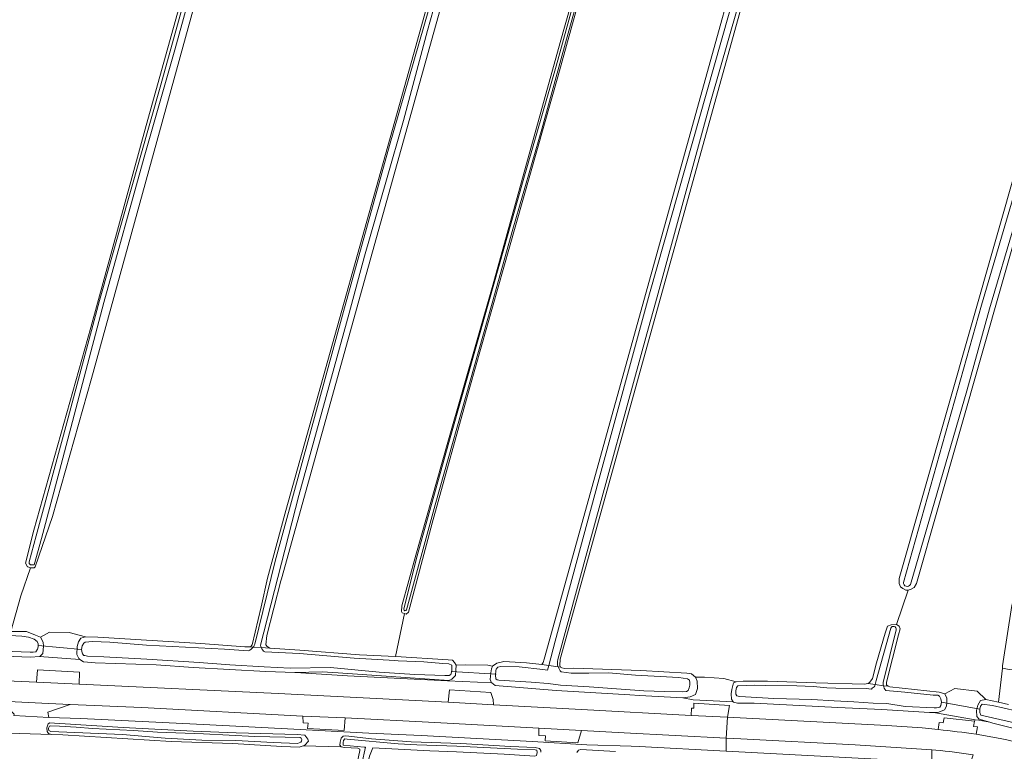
# Model space of a CAD drawing. Header units: metres. Extents: x 151448 to 154749, y 463108 to 465296.
# Tile 124 of 256: x 151881 to 152073, y 464967 to 465109. Entities that reach past the tile are written whole.
import ezdxf

# ---------------------------------------------------------------- set-up
doc = ezdxf.new("R2010")
doc.units = ezdxf.units.M
for name, color, linetype, lineweight in [('B-PV-GR-BOS_LOOF-GV', 253, 'Continuous', 9), ('B-PV-GR-BOUWLAND-GV', 253, 'Continuous', 9), ('B-PV-GR-GRAS-GV', 253, 'Continuous', 9), ('B-PV-GR-GROENVOORZIENING-GV', 253, 'Continuous', 9), ('B-PV-KW-KUNSTWERK_DUIKER-G', 253, 'Continuous', 9), ('B-PV-OG-TERREIN_BEGROEID-GV', 253, 'Continuous', 9), ('B-PV-OG-TERREIN_OEVER-GV', 253, 'Continuous', 9), ('B-PV-OG-WATER_SLOOT-GV', 253, 'Continuous', 9), ('B-PV-VH-GESLOTENVERHARDING-GV', 253, 'Continuous', 9), ('B-PV-VH-GESLOTENVERHARDING_ASFALT-GV', 253, 'Continuous', 9), ('B-PV-VH-ONVERHARD-GV', 253, 'Continuous', 9), ('B-PV-VH-OPENVERHARDING_BETONSTRAATSTEEN-GV', 253, 'Continuous', 9)]:
    doc.layers.add(name, color=color, linetype=linetype, lineweight=lineweight)

msp = doc.modelspace()

# ---------------------------------------------------------------- linework, layer by layer
at = {"layer": 'B-PV-GR-BOS_LOOF-GV', "flags": 128}
msp.add_lwpolyline([(152073.605, 464982.563), (152072.329, 464982.862), (152071.533, 464976.246), (152073.507, 464975.754)], dxfattribs=at)
at = {"layer": 'B-PV-GR-BOUWLAND-GV', "flags": 128}
msp.add_lwpolyline([(151945.939, 464960.87), (151947.198, 464966.814), (151947.153, 464967.04), (151946.797, 464967.24), (151944.164, 464967.402), (151943.531, 464967.541), (151936.126, 464967.745), (151935.35, 464967.463), (151931.977, 464967.613), (151922.474, 464968.144), (151910.45, 464968.529), (151889.33, 464969.863), (151887.12, 464969.944), (151878.853, 464970.209), (151876.905, 464970.21), (151863.567, 464970.963), (151840.742, 464972.457), (151829.658, 464972.818), (151826.675, 464972.845), (151825.929, 464972.686), (151825.495, 464972.238), (151824.77, 464967.273), (151824.603, 464966.336)], dxfattribs=at)
at = {"layer": 'B-PV-GR-GRAS-GV', "flags": 128}
for points in [[(152072.403, 465294.866), (151986.168, 464984.58), (151986.126, 464983.336), (151986.219, 464983.027), (151986.48, 464982.876), (151987.11, 464982.797), (151988.803, 464982.809), (152001.887, 464982.388), (152010.827, 464981.864), (152011.741, 464981.735), (152012.518, 464981.08), (152014.266, 464981.103), (152018.058, 464980.804), (152020.428, 464980.205), (152021.842, 464980.335), (152026.548, 464980.317), (152035.976, 464979.991), (152045.38, 464979.742), (152046.151, 464979.821), (152046.492, 464980.086), (152046.993, 464980.84), (152047.792, 464983.906), (152049.438, 464989.644), (152049.912, 464990.988), (152050.618, 464991.245), (152051.661, 464991.307), (152053.951, 464998.002), (152053.491, 464998.029), (152052.933, 464998.348), (152052.454, 464998.639), (152052.171, 464999.346), (152052.197, 465000.277), (152136.152, 465294.866)], [(152139.792, 465294.866), (152055.563, 464999.318), (152055.126, 464998.522), (152054.55, 464998.209), (152053.951, 464998.002), (152051.661, 464991.307), (152052.219, 464991.014), (152052.376, 464990.521), (152052.091, 464989.33), (152049.701, 464980.107), (152049.753, 464979.617), (152050.021, 464979.306), (152050.373, 464979.178), (152060.006, 464978.173), (152061.064, 464977.839), (152063.008, 464978.899), (152067.396, 464978.327), (152069.036, 464976.708), (152071.533, 464976.246), (152072.329, 464982.862), (152072.304, 464983.288), (152074.12, 464995.032)], [(152002.058, 465157.154), (151985.717, 465097.961), (151976.341, 465064.817), (151968.58, 465037.527), (151961.256, 465011.083), (151956.672, 464993.738), (151956.208, 464993.36), (151955.892, 464993.46), (151954.15, 464985.11), (151954.156, 464985.11), (151964.384, 464984.475), (151965.218, 464984.361), (151965.616, 464983.94), (151965.905, 464983.45), (151967.845, 464983.478), (151972.068, 464983.403), (151973.026, 464983.226), (151973.879, 464983.793), (151975.215, 464984.142), (151979.634, 464983.871), (151982.583, 464983.561), (151982.9, 464983.939), (151983.053, 464984.576), (152052.837, 465235.668)], [(151922.618, 465139.846), (151894.897, 465039.204), (151887.363, 465012.341), (151883.935, 465002.582), (151883.746, 465002.385), (151883.579, 465002.374), (151883.026, 465002.338), (151881.177, 464996.892), (151879.252, 464989.964), (151882.251, 464989.973), (151884.007, 464989.278), (151884.99, 464988.839), (151886.77, 464989.843), (151890.555, 464989.78), (151893.787, 464988.966), (151896.189, 464988.842), (151916.23, 464987.619), (151924.816, 464986.958), (151925.895, 464986.986), (151926.201, 464987.388), (151927.956, 464994.745), (151929.194, 465000.381), (151932.757, 465013.521), (151957.621, 465102.297), (151971.544, 465152.217)], [(151962.834, 465111.064), (151947.617, 465056.662), (151931.929, 465000.207), (151931.803, 464999.814), (151929.06, 464989.207), (151928.882, 464987.377), (151929.139, 464987.03), (151929.682, 464986.712), (151935.463, 464986.348), (151947.091, 464985.44), (151954.15, 464985.11), (151955.892, 464993.46), (151955.423, 464993.609), (151955.298, 464993.85), (151955.332, 464994.968), (151958.06, 465004.853), (151964.298, 465026.832), (151973.091, 465057.367), (151978.633, 465077.485), (151986.206, 465104.652), (151999.759, 465152.574)], [(151879.252, 464989.964), (151881.177, 464996.892), (151883.026, 465002.338), (151882.516, 465002.559), (151882.495, 465002.592), (151882.046, 465003.307), (151883.716, 465009.707), (151894.806, 465049.163), (151905.545, 465088.493), (151915.093, 465122.767)]]:
    msp.add_lwpolyline(points, dxfattribs=at)
at = {"layer": 'B-PV-GR-GROENVOORZIENING-GV', "flags": 128}
for points in [[(151841.825, 464982.016), (151884.219, 464980.123), (151884.401, 464982.522), (151892.618, 464982.069), (151892.536, 464979.734), (151931.306, 464977.919), (151964.399, 464976.2), (151964.608, 464978.614), (151964.615, 464978.634), (151972.679, 464978.11), (151973.166, 464976.768), (151973.204, 464975.697), (151990.339, 464974.757), (152011.691, 464973.637), (152011.752, 464975.045), (152012.192, 464975.023), (152012.223, 464976.046), (152019.142, 464975.598), (152018.787, 464973.288), (152049.791, 464971.674), (152056.694, 464971.188), (152059.812, 464970.886), (152059.999, 464972.267), (152060.768, 464972.212), (152060.945, 464973.16), (152066.83, 464972.506), (152066.991, 464972.808), (152059.281, 464974.135), (152058.169, 464974.21), (152058.085, 464974.208), (152048.809, 464974.807), (152040.264, 464975.148), (152023.945, 464976.043), (152020.729, 464976.031), (152019.93, 464976.199), (152019.891, 464976.256), (152012.069, 464976.678), (152010.097, 464977.091), (152001.624, 464977.541), (151999.759, 464977.649), (151985.393, 464978.481), (151973.549, 464979.437), (151972.857, 464979.973), (151970.059, 464980.117), (151964.253, 464980.393), (151944.784, 464981.35), (151934.624, 464982.012), (151934.5, 464982.01), (151928.892, 464982.191), (151914.695, 464982.995), (151907.492, 464983.471), (151895.654, 464983.904), (151893.361, 464984.095), (151892.678, 464984.548), (151884.79, 464985.092), (151883.062, 464984.972), (151874.514, 464985.332)], [(152075.385, 464970.912), (152070.447, 464972.131), (152069.841, 464972.305), (152067.714, 464972.684), (152066.991, 464972.808), (152066.83, 464972.506), (152066.633, 464971.502), (152067.459, 464971.4), (152067.152, 464970.004), (152071.872, 464969.126)]]:
    msp.add_lwpolyline(points, dxfattribs=at)
msp.add_lwpolyline([(151886.615, 464973.215), (151886.62, 464973.215), (151892.88, 464973.02), (151915.403, 464971.965), (151921.808, 464971.613), (151933.069, 464971.05), (151948.93, 464970.18), (151959.095, 464969.7), (151980.804, 464968.568), (151991.382, 464967.881), (152000, 464967.649), (152001.548, 464967.607), (152018.485, 464966.704), (152018.485, 464969.201), (151998.669, 464970.234), (151990.339, 464970.698), (151989.622, 464968.297), (151983.265, 464968.709), (151983.31, 464969.637), (151982.058, 464969.712), (151981.999, 464971.158), (151961.754, 464972.243), (151944.299, 464973.145), (151944.152, 464970.712), (151937.016, 464971.101), (151937.143, 464972.11), (151936.163, 464972.177), (151936.098, 464973.513), (151904.747, 464975.175), (151890.753, 464975.774), (151886.442, 464974.252)], close=True, dxfattribs=at)
at = {"layer": 'B-PV-GR-GROENVOORZIENING-GV'}
msp.add_lwpolyline([(152071.872, 464969.126, -0.0660619), (152111.96, 464955.182)], format="xyb", dxfattribs=at)
at = {"layer": 'B-PV-KW-KUNSTWERK_DUIKER-G', "flags": 128}
for points in [[(151892.995, 464986.484), (151884.553, 464987.256)], [(151973.719, 464981.693), (151964.941, 464982.204)], [(152067.905, 464974.838), (152060.405, 464976.241)]]:
    msp.add_lwpolyline(points, dxfattribs=at)
at = {"layer": 'B-PV-OG-TERREIN_BEGROEID-GV', "flags": 128}
for points in [[(151892.434, 464984.71), (151892.082, 464985.487), (151892.145, 464987.035), (151892.368, 464987.973), (151892.834, 464988.655), (151893.787, 464988.966), (151890.555, 464989.78), (151886.77, 464989.843), (151884.99, 464988.839), (151885.529, 464987.906), (151885.565, 464987.144), (151885.425, 464985.684), (151884.842, 464985.096), (151884.79, 464985.092), (151892.678, 464984.548)], [(151972.811, 464980.009), (151972.564, 464980.649), (151972.662, 464981.931), (151972.787, 464982.723), (151973.026, 464983.226), (151972.068, 464983.403), (151967.845, 464983.478), (151965.905, 464983.45), (151965.857, 464982.436), (151965.775, 464981.423), (151965.095, 464980.712), (151964.498, 464980.426), (151947.639, 464981.593), (151942.926, 464981.926), (151939.849, 464982.104), (151934.624, 464982.012), (151944.784, 464981.35), (151964.253, 464980.393), (151970.059, 464980.117), (151972.857, 464979.973)], [(152012.069, 464976.678), (152019.891, 464976.256), (152019.512, 464976.805), (152019.503, 464977.846), (152019.594, 464978.7), (152019.934, 464979.995), (152020.428, 464980.205), (152018.058, 464980.804), (152014.266, 464981.103), (152012.518, 464981.08), (152012.882, 464980.274), (152012.904, 464978.907), (152012.522, 464977.714), (152011.509, 464977.234), (152010.097, 464977.091)], [(152067.787, 464972.894), (152067.319, 464973.422), (152067.245, 464974.625), (152067.477, 464975.631), (152068.049, 464976.534), (152069.036, 464976.708), (152067.396, 464978.327), (152063.008, 464978.899), (152061.064, 464977.839), (152061.449, 464977.024), (152061.489, 464976.139), (152061.403, 464975.443), (152061.001, 464974.756), (152059.918, 464974.247), (152058.169, 464974.21), (152059.281, 464974.135), (152066.991, 464972.808), (152067.714, 464972.684), (152069.841, 464972.305)]]:
    msp.add_lwpolyline(points, close=True, dxfattribs=at)
for points in [[(152052.776, 464964.876), (152018.485, 464966.704), (152001.548, 464967.607), (152000, 464967.649), (151991.382, 464967.881), (151980.804, 464968.568), (151959.095, 464969.7), (151948.93, 464970.18), (151933.069, 464971.05), (151921.808, 464971.613), (151915.403, 464971.965), (151892.88, 464973.02), (151886.62, 464973.215), (151886.615, 464973.215), (151879.818, 464973.643)], [(151878.853, 464970.209), (151887.12, 464969.944), (151886.56, 464970.115), (151886.279, 464970.483), (151886.215, 464971.222), (151886.494, 464971.985), (151886.791, 464972.165), (151887.733, 464972.155), (151901.081, 464971.253), (151914.745, 464970.582), (151923.12, 464970.253), (151934.958, 464969.892), (151936.446, 464969.764), (151937.059, 464969.043), (151937.168, 464968.645), (151936.442, 464967.86), (151936.126, 464967.745), (151943.531, 464967.541), (151943.281, 464967.842), (151943.35, 464968.443), (151943.526, 464969.179), (151943.935, 464969.598), (151944.437, 464969.669), (151949.454, 464969.11), (151957.175, 464968.524), (151966.865, 464968.153), (151976.486, 464967.608), (151981.322, 464967.42), (151982.177, 464967.192), (151982.432, 464966.793), (151982.438, 464966.463)], [(151989.443, 464966.39), (151989.769, 464966.889), (151990.182, 464966.991), (151996.927, 464966.632)]]:
    msp.add_lwpolyline(points, dxfattribs=at)
at = {"layer": 'B-PV-OG-TERREIN_OEVER-GV', "flags": 128}
for points in [[(151963.284, 465294.866), (151961.986, 465290.329), (151949.578, 465246.792), (151939.656, 465211.792), (151926.852, 465165.602), (151915.093, 465122.767), (151905.545, 465088.493), (151894.806, 465049.163), (151883.716, 465009.707), (151882.046, 465003.307), (151882.495, 465002.592), (151882.516, 465002.559), (151883.026, 465002.338), (151883.579, 465002.374), (151883.746, 465002.385), (151883.935, 465002.582), (151887.363, 465012.341), (151894.897, 465039.204), (151922.618, 465139.846), (151937.313, 465192.12), (151953.277, 465247.949), (151966.207, 465294.14), (151966.414, 465294.866)], [(152011.445, 465294.866), (152000, 465253.734), (151986.065, 465203.94), (151971.544, 465152.217), (151957.621, 465102.297), (151932.757, 465013.521), (151929.194, 465000.381), (151927.956, 464994.745), (151926.201, 464987.388), (151925.895, 464986.986), (151926.414, 464986.948)], [(152013.071, 465294.866), (152009.57, 465282.605), (152005.584, 465267.967), (152001.795, 465254.846), (151996.842, 465237.401), (151994.287, 465227.077), (151991.938, 465218.832), (151988.064, 465204.591), (151983.394, 465188.292), (151979.901, 465176.893), (151976.729, 465165.146), (151973.888, 465154.992), (151969.087, 465137.577), (151964.456, 465121.573), (151960.345, 465106.963), (151955.697, 465089.434), (151952.344, 465077.906), (151948.072, 465063.057), (151945.071, 465051.978), (151935.275, 465016.435), (151927.811, 464987.333)], [(151927.971, 464986.836), (151929.682, 464986.712), (151929.139, 464987.03), (151928.882, 464987.377), (151929.06, 464989.207), (151931.803, 464999.814), (151931.929, 465000.207), (151947.617, 465056.662), (151962.834, 465111.064), (151980.537, 465174.178), (151991.103, 465212.382), (152000, 465245.834), (152013.665, 465294.866)], [(151944.004, 465052.299), (151952.963, 465084.608), (151960.588, 465111.156), (151967.457, 465135.081), (151972.779, 465154.176), (151978.327, 465175.036), (151986.711, 465203.398), (151994.219, 465231.348), (151998.727, 465247.027), (152006.816, 465275.541), (152012.143, 465294.866)], [(151955.726, 464994.296), (151958.207, 465004.23), (151964.515, 465026.798), (151970.344, 465047.265), (151972.273, 465054.167), (151978.96, 465077.757), (151985.382, 465100.002), (151991.272, 465121.291), (151995.931, 465138.125), (152001.842, 465159.552), (152006.256, 465174.888), (152013.956, 465202.419), (152021.414, 465228.771), (152030.325, 465260.853), (152038.474, 465289.201), (152040.082, 465294.866)], [(152040.813, 465294.866), (152040.514, 465293.799), (152034.089, 465271.583), (152028.568, 465251.839), (152023.823, 465234.824), (152018.565, 465216.343), (152013.669, 465199.189), (152007.429, 465176.64), (152000.827, 465153.336), (151994.839, 465131.752), (151987.431, 465105.299), (151982.593, 465087.769), (151976.956, 465068.33), (151972.951, 465053.902), (151961.844, 465014.612), (151956.261, 464994.223)], [(152069.766, 465294.866), (152063.597, 465273.34), (152052.837, 465235.668), (151983.053, 464984.576), (151982.9, 464983.939), (151982.583, 464983.561), (151983.953, 464983.36), (151985.214, 464988.062), (151993.586, 465019.072), (152003.578, 465055.729), (152014.754, 465095.055), (152023.325, 465125.306), (152030.816, 465152.493), (152041.507, 465190.702), (152047.415, 465212.276), (152054.84, 465238.576), (152060.939, 465260.439), (152068.459, 465287.147), (152070.663, 465294.866)], [(152072.028, 465294.866), (152068.814, 465283.623), (152063.933, 465265.406), (152057.474, 465242.484), (152048.845, 465212.195), (152044.328, 465195.79), (152038.471, 465175.401), (152033.32, 465156.469), (152026.957, 465133.376), (152020.753, 465111.599), (152015.411, 465092.853), (152005.077, 465055.151), (152003.083, 465047.935), (151991.561, 465006.012), (151985.701, 464984.526)], [(151985.78, 464983.091), (151986.219, 464983.027), (151986.126, 464983.336), (151986.168, 464984.58), (152072.403, 465294.866)], [(152136.152, 465294.866), (152052.197, 465000.277), (152052.171, 464999.346), (152052.454, 464998.639), (152052.933, 464998.348), (152053.491, 464998.029), (152053.951, 464998.002), (152054.55, 464998.209), (152055.126, 464998.522), (152055.563, 464999.318), (152139.792, 465294.866)], [(152053.037, 464999.533), (152068.253, 465053.487), (152075.993, 465079.992), (152082.86, 465104.231), (152089.064, 465125.512), (152094.293, 465143.824), (152099.842, 465163.587), (152106.51, 465187.12), (152115.186, 465217.762), (152124.912, 465252.459), (152133.179, 465281.784), (152136.952, 465294.866)], [(152138.551, 465294.866), (152134.588, 465280.719), (152126.5, 465252.187), (152119.86, 465228.989), (152112.64, 465203.186), (152105.566, 465177.821), (152098.676, 465154.15), (152092.178, 465131.927), (152086.514, 465111.294), (152079.363, 465086.292), (152074.787, 465069.661), (152069.766, 465052.76), (152065.356, 465036.847), (152054.369, 464999.13)], [(151999.759, 465152.574), (151986.206, 465104.652), (151978.633, 465077.485), (151973.091, 465057.367), (151964.298, 465026.832), (151958.06, 465004.853), (151955.332, 464994.968), (151955.298, 464993.85), (151955.423, 464993.609), (151955.892, 464993.46), (151956.208, 464993.36), (151956.672, 464993.738), (151961.256, 465011.083), (151968.58, 465037.527), (151976.341, 465064.817), (151985.717, 465097.961), (152002.058, 465157.154)], [(151919.598, 465133.798), (151911.182, 465103.213), (151905.205, 465082.304), (151897.36, 465054.042), (151888.729, 465021.278), (151885.216, 465008.082), (151883.745, 465002.953), (151883.432, 465002.953), (151883.038, 465002.953), (151882.76, 465003.197), (151882.76, 465003.547), (151884.16, 465008.6), (151890.128, 465030.611), (151896.478, 465054.401), (151908.406, 465096.391), (151917.359, 465128.736)], [(151926.738, 464987.512), (151930.677, 465003.672), (151944.004, 465052.299)], [(152075.101, 464994.83), (152074.648, 464995.875), (152074.324, 464995.774), (152074.12, 464995.032), (152072.304, 464983.288), (152072.329, 464982.862), (152073.605, 464982.563), (152074.58, 464982.639), (152075.08, 464983.464), (152076.352, 464991.944), (152076.05, 464992.642)], [(152049.114, 464979.427), (152050.021, 464979.306), (152049.753, 464979.617), (152049.701, 464980.107), (152052.091, 464989.33), (152052.376, 464990.521), (152052.219, 464991.014), (152051.661, 464991.307), (152050.618, 464991.245), (152049.912, 464990.988), (152049.438, 464989.644), (152047.792, 464983.906), (152046.993, 464980.84), (152046.492, 464980.086), (152046.151, 464979.821), (152047.506, 464979.641), (152047.683, 464980.411), (152050.557, 464990.638)], [(152051.599, 464990.311), (152049.152, 464980.323)], [(151879.035, 464989.182), (151881.377, 464989.072), (151882.67, 464988.867), (151883.789, 464988.458), (151884.344, 464988.049), (151884.565, 464987.541), (151884.541, 464986.97), (151884.445, 464986.554), (151884.095, 464986.019), (151883.548, 464985.952), (151882.962, 464985.969), (151870.704, 464986.408)], [(151874.514, 464985.332), (151883.062, 464984.972), (151884.79, 464985.092), (151884.842, 464985.096), (151885.425, 464985.684), (151885.565, 464987.144), (151885.529, 464987.906), (151884.99, 464988.839), (151884.007, 464989.278), (151882.251, 464989.973), (151879.252, 464989.964)], [(151925.895, 464986.986), (151924.816, 464986.958), (151916.23, 464987.619), (151896.189, 464988.842), (151893.787, 464988.966), (151892.834, 464988.655), (151892.368, 464987.973), (151892.145, 464987.035), (151892.082, 464985.487), (151892.434, 464984.71), (151892.678, 464984.548), (151893.361, 464984.095), (151895.654, 464983.904), (151907.492, 464983.471), (151914.695, 464982.995), (151928.892, 464982.191), (151934.5, 464982.01), (151934.624, 464982.012), (151939.849, 464982.104), (151942.926, 464981.926), (151947.639, 464981.593), (151964.498, 464980.426), (151965.095, 464980.712), (151965.775, 464981.423), (151965.857, 464982.436), (151965.905, 464983.45), (151965.616, 464983.94), (151965.218, 464984.361), (151964.384, 464984.475), (151954.156, 464985.11), (151954.15, 464985.11), (151947.091, 464985.44), (151935.463, 464986.348), (151929.682, 464986.712), (151927.971, 464986.836)], [(151928.655, 464985.991), (151935.44, 464985.671), (151946.052, 464984.776), (151953.984, 464984.313), (151954.623, 464984.276), (151959.644, 464984.088), (151963.361, 464983.729), (151964.533, 464983.695), (151965.069, 464983.428), (151965.103, 464983.134), (151965.08, 464982.339), (151964.891, 464981.633), (151964.549, 464981.391), (151963.754, 464981.414), (151957.855, 464981.627), (151950.916, 464982.08), (151941.475, 464982.941), (151933.599, 464982.834), (151928.579, 464983.064), (151921.891, 464983.509), (151915.914, 464983.934), (151905.672, 464984.567), (151897.31, 464985.061), (151894.172, 464985.194), (151893.631, 464985.293), (151893.463, 464985.298), (151893.179, 464985.599), (151893.101, 464985.811), (151892.995, 464986.484), (151893.141, 464987.192), (151893.408, 464987.729), (151893.664, 464987.889), (151895.092, 464988.015), (151898.522, 464987.873), (151905.667, 464987.289), (151920.806, 464986.514), (151925.501, 464986.199)], [(151926.414, 464986.948), (151925.895, 464986.986)], [(151986.398, 464982.127), (151988.306, 464981.894), (151991.743, 464981.874), (151995.612, 464981.923), (152000.863, 464981.449), (152009.283, 464980.989), (152010.995, 464980.751), (152011.336, 464980.473), (152011.457, 464980.013), (152011.415, 464979.504), (152011.293, 464978.997), (152011.089, 464978.466), (152010.763, 464978.314), (152009.928, 464978.258), (152006.519, 464978.303), (152002.494, 464978.42), (151991.8, 464979.214), (151986.223, 464979.537), (151983.843, 464979.875), (151980.546, 464980.105), (151974.245, 464980.476), (151973.925, 464980.565), (151973.662, 464980.761), (151973.575, 464981.462), (151973.629, 464982.374), (151973.716, 464982.613), (151974.024, 464983.034), (151974.646, 464983.177), (151978.215, 464983.073), (151982.82, 464982.563), (151983.71, 464982.454), (151983.953, 464983.36), (151982.583, 464983.561), (151979.634, 464983.871), (151975.215, 464984.142), (151973.879, 464983.793), (151973.026, 464983.226), (151972.787, 464982.723), (151972.662, 464981.931), (151972.564, 464980.649), (151972.811, 464980.009), (151972.857, 464979.973), (151973.549, 464979.437), (151985.393, 464978.481), (151999.759, 464977.649), (152001.624, 464977.541), (152010.097, 464977.091), (152011.509, 464977.234), (152012.522, 464977.714), (152012.904, 464978.907), (152012.882, 464980.274), (152012.518, 464981.08), (152011.741, 464981.735), (152010.827, 464981.864), (152001.887, 464982.388), (151988.803, 464982.809), (151987.11, 464982.797), (151986.48, 464982.876), (151986.219, 464983.027), (151985.78, 464983.091)], [(152047.447, 464979.381), (152047.506, 464979.641), (152046.151, 464979.821), (152045.38, 464979.742), (152035.976, 464979.991), (152026.548, 464980.317), (152021.842, 464980.335), (152020.428, 464980.205), (152019.934, 464979.995), (152019.594, 464978.7), (152019.503, 464977.846), (152019.512, 464976.805), (152019.891, 464976.256), (152019.93, 464976.199), (152020.729, 464976.031), (152023.945, 464976.043), (152040.264, 464975.148), (152048.809, 464974.807), (152058.085, 464974.208), (152058.169, 464974.21), (152059.918, 464974.247), (152061.001, 464974.756), (152061.403, 464975.443), (152061.489, 464976.139), (152061.449, 464977.024), (152061.064, 464977.839), (152060.006, 464978.173), (152050.373, 464979.178), (152050.021, 464979.306), (152049.114, 464979.427)], [(152047.131, 464976.009), (152043.353, 464976.306), (152039.544, 464976.498), (152035.199, 464976.704), (152027.793, 464976.919), (152022.269, 464977.241), (152021.09, 464977.329), (152020.584, 464977.478), (152020.406, 464977.805), (152020.397, 464978.423), (152020.496, 464979.065), (152020.801, 464979.405), (152024, 464979.5), (152026.12, 464979.439), (152032.269, 464979.368), (152035.543, 464979.299), (152038.114, 464979.037), (152039.884, 464978.932), (152045.737, 464978.869), (152046.774, 464978.773)], [(152049.567, 464978.516), (152053.29, 464978.14), (152058.78, 464977.604), (152059.745, 464977.549), (152060.063, 464977.379), (152060.315, 464976.834), (152060.405, 464976.241), (152060.332, 464975.545), (152060.108, 464975.229), (152059.46, 464975.114), (152059.03, 464975.126), (152053.343, 464975.372), (152049.761, 464975.932), (152047.131, 464976.009)], [(152073.507, 464975.754), (152071.533, 464976.246), (152069.036, 464976.708), (152068.049, 464976.534), (152067.477, 464975.631), (152067.245, 464974.625), (152067.319, 464973.422), (152067.787, 464972.894), (152069.841, 464972.305), (152070.447, 464972.131), (152075.385, 464970.912)], [(152080.595, 464970.843), (152068.098, 464973.699), (152067.887, 464974.215), (152067.905, 464974.838), (152068.036, 464975.458), (152068.331, 464975.846), (152070.362, 464975.56), (152077.173, 464974.002)], [(151982.438, 464966.463), (151982.432, 464966.793), (151982.177, 464967.192), (151981.322, 464967.42), (151976.486, 464967.608), (151966.865, 464968.153), (151957.175, 464968.524), (151949.454, 464969.11), (151944.437, 464969.669), (151943.935, 464969.598), (151943.526, 464969.179), (151943.35, 464968.443), (151943.281, 464967.842), (151943.531, 464967.541), (151944.164, 464967.402), (151946.797, 464967.24), (151947.153, 464967.04), (151947.198, 464966.814), (151945.939, 464960.87)], [(151996.927, 464966.632), (151990.182, 464966.991), (151989.769, 464966.889), (151989.443, 464966.39)]]:
    msp.add_lwpolyline(points, dxfattribs=at)
at = {"layer": 'B-PV-OG-TERREIN_OEVER-GV'}
for points in [[(152054.369, 464999.13, -0.8244306), (152053.037, 464999.533)], [(151956.261, 464994.223, -0.8763882), (151955.726, 464994.296)], [(152050.557, 464990.638, -0.9137492), (152051.599, 464990.311)], [(151925.501, 464986.199, 0.1176174), (151926.414, 464986.948)], [(151926.414, 464986.948, 0.0644446), (151926.738, 464987.512)], [(151927.811, 464987.333, 0.0598584), (151927.971, 464986.836)], [(151927.971, 464986.836, 0.1255958), (151928.655, 464985.991)], [(151985.701, 464984.526, 0.1443896), (151985.78, 464983.091)], [(151985.78, 464983.091, 0.1142797), (151986.398, 464982.127)], [(152046.774, 464978.773, 0.0557997), (152047.447, 464979.381)], [(152049.152, 464980.323, 0.1184709), (152049.114, 464979.427)], [(152049.114, 464979.427, 0.1349381), (152049.567, 464978.516)]]:
    msp.add_lwpolyline(points, format="xyb", dxfattribs=at)
at = {"layer": 'B-PV-OG-TERREIN_OEVER-GV', "flags": 128}
for points in [[(151889.33, 464969.863), (151910.45, 464968.529), (151922.474, 464968.144), (151931.977, 464967.613), (151935.35, 464967.463), (151936.126, 464967.745), (151936.442, 464967.86), (151937.168, 464968.645), (151937.059, 464969.043), (151936.446, 464969.764), (151934.958, 464969.892), (151923.12, 464970.253), (151914.745, 464970.582), (151901.081, 464971.253), (151887.733, 464972.155), (151886.791, 464972.165), (151886.494, 464971.985), (151886.215, 464971.222), (151886.279, 464970.483), (151886.56, 464970.115), (151887.12, 464969.944)], [(151935.056, 464968.193), (151930.28, 464968.359), (151923.012, 464968.731), (151916.435, 464968.841), (151909.275, 464969.237), (151900.97, 464969.935), (151886.993, 464970.502), (151886.596, 464970.701), (151886.551, 464970.998), (151886.556, 464971.186), (151886.781, 464971.529), (151886.971, 464971.604), (151888.716, 464971.553), (151891.933, 464971.352), (151895.121, 464971.072), (151903.087, 464970.706), (151907.751, 464970.383), (151916.766, 464970.067), (151926.742, 464969.536), (151935.545, 464969.334), (151935.783, 464969.193), (151935.857, 464968.976), (151935.847, 464968.627), (151935.68, 464968.417)], [(151948.012, 464967.443), (151943.958, 464967.826), (151943.93, 464968.357), (151943.985, 464968.753), (151944.259, 464969.054), (151944.701, 464969.041), (151954.615, 464968.135), (151958.275, 464967.896), (151966.042, 464967.626), (151977.866, 464967.062), (151981.309, 464966.962), (151981.616, 464966.865), (151981.735, 464966.42), (151981.585, 464965.805), (151981.272, 464965.682), (151975.275, 464966.077), (151966.012, 464966.567), (151960.804, 464966.762), (151949.678, 464967.354), (151949.05, 464965.734), (151947.862, 464960.663), (151947.342, 464960.514), (151946.86, 464960.942), (151948.278, 464967.429)]]:
    msp.add_lwpolyline(points, close=True, dxfattribs=at)
at = {"layer": 'B-PV-OG-WATER_SLOOT-GV', "flags": 128}
for points in [[(152012.143, 465294.866), (152006.816, 465275.541), (151998.727, 465247.027), (151994.219, 465231.348), (151986.711, 465203.398), (151978.327, 465175.036), (151972.779, 465154.176), (151967.457, 465135.081), (151960.588, 465111.156), (151952.963, 465084.608), (151944.004, 465052.299), (151930.677, 465003.672), (151926.738, 464987.512)], [(151927.811, 464987.333), (151935.275, 465016.435), (151945.071, 465051.978), (151948.072, 465063.057), (151952.344, 465077.906), (151955.697, 465089.434), (151960.345, 465106.963), (151964.456, 465121.573), (151969.087, 465137.577), (151973.888, 465154.992), (151976.729, 465165.146), (151979.901, 465176.893), (151983.394, 465188.292), (151988.064, 465204.591), (151991.938, 465218.832), (151994.287, 465227.077), (151996.842, 465237.401), (152001.795, 465254.846), (152005.584, 465267.967), (152009.57, 465282.605), (152013.071, 465294.866)], [(152040.082, 465294.866), (152038.474, 465289.201), (152030.325, 465260.853), (152021.414, 465228.771), (152013.956, 465202.419), (152006.256, 465174.888), (152001.842, 465159.552), (151995.931, 465138.125), (151991.272, 465121.291), (151985.382, 465100.002), (151978.96, 465077.757), (151972.273, 465054.167), (151970.344, 465047.265), (151964.515, 465026.798), (151958.207, 465004.23), (151955.726, 464994.296)], [(151956.261, 464994.223), (151961.844, 465014.612), (151972.951, 465053.902), (151976.956, 465068.33), (151982.593, 465087.769), (151987.431, 465105.299), (151994.839, 465131.752), (152000.827, 465153.336), (152007.429, 465176.64), (152013.669, 465199.189), (152018.565, 465216.343), (152023.823, 465234.824), (152028.568, 465251.839), (152034.089, 465271.583), (152040.514, 465293.799), (152040.813, 465294.866)], [(152070.663, 465294.866), (152068.459, 465287.147), (152060.939, 465260.439), (152054.84, 465238.576), (152047.415, 465212.276), (152041.507, 465190.702), (152030.816, 465152.493), (152023.325, 465125.306), (152014.754, 465095.055), (152003.578, 465055.729), (151993.586, 465019.072), (151985.214, 464988.062), (151983.953, 464983.36)], [(151985.701, 464984.526), (151991.561, 465006.012), (152003.083, 465047.935), (152005.077, 465055.151), (152015.411, 465092.853), (152020.753, 465111.599), (152026.957, 465133.376), (152033.32, 465156.469), (152038.471, 465175.401), (152044.328, 465195.79), (152048.845, 465212.195), (152057.474, 465242.484), (152063.933, 465265.406), (152068.814, 465283.623), (152072.028, 465294.866)], [(152136.952, 465294.866), (152133.179, 465281.784), (152124.912, 465252.459), (152115.186, 465217.762), (152106.51, 465187.12), (152099.842, 465163.587), (152094.293, 465143.824), (152089.064, 465125.512), (152082.86, 465104.231), (152075.993, 465079.992), (152068.253, 465053.487), (152053.037, 464999.533)], [(152054.369, 464999.13), (152065.356, 465036.847), (152069.766, 465052.76), (152074.787, 465069.661), (152079.363, 465086.292), (152086.514, 465111.294), (152092.178, 465131.927), (152098.676, 465154.15), (152105.566, 465177.821), (152112.64, 465203.186), (152119.86, 465228.989), (152126.5, 465252.187), (152134.588, 465280.719), (152138.551, 465294.866)], [(151917.359, 465128.736), (151908.406, 465096.391), (151896.478, 465054.401), (151890.128, 465030.611), (151884.16, 465008.6), (151882.76, 465003.547), (151882.76, 465003.197), (151883.038, 465002.953), (151883.432, 465002.953), (151883.745, 465002.953), (151885.216, 465008.082), (151888.729, 465021.278), (151897.36, 465054.042), (151905.205, 465082.304), (151911.182, 465103.213), (151919.598, 465133.798)], [(152050.557, 464990.638), (152047.683, 464980.411), (152047.506, 464979.641)], [(152049.152, 464980.323), (152051.599, 464990.311)], [(151870.704, 464986.408), (151882.962, 464985.969), (151883.548, 464985.952), (151884.095, 464986.019), (151884.445, 464986.554), (151884.541, 464986.97), (151884.565, 464987.541), (151884.344, 464988.049), (151883.789, 464988.458), (151882.67, 464988.867), (151881.377, 464989.072), (151879.035, 464989.182)], [(151925.501, 464986.199), (151920.806, 464986.514), (151905.667, 464987.289), (151898.522, 464987.873), (151895.092, 464988.015), (151893.664, 464987.889), (151893.408, 464987.729), (151893.141, 464987.192), (151892.995, 464986.484), (151893.101, 464985.811), (151893.179, 464985.599), (151893.463, 464985.298), (151893.631, 464985.293), (151894.172, 464985.194), (151897.31, 464985.061), (151905.672, 464984.567), (151915.914, 464983.934), (151921.891, 464983.509), (151928.579, 464983.064), (151933.599, 464982.834), (151941.475, 464982.941), (151950.916, 464982.08), (151957.855, 464981.627), (151963.754, 464981.414), (151964.549, 464981.391), (151964.891, 464981.633), (151965.08, 464982.339), (151965.103, 464983.134), (151965.069, 464983.428), (151964.533, 464983.695), (151963.361, 464983.729), (151959.644, 464984.088), (151954.623, 464984.276), (151953.984, 464984.313), (151946.052, 464984.776), (151935.44, 464985.671), (151928.655, 464985.991)], [(151927.971, 464986.836), (151926.414, 464986.948)], [(151926.414, 464986.948), (151927.971, 464986.836)], [(151985.78, 464983.091), (151983.953, 464983.36), (151983.71, 464982.454), (151982.82, 464982.563), (151978.215, 464983.073), (151974.646, 464983.177), (151974.024, 464983.034), (151973.716, 464982.613), (151973.629, 464982.374), (151973.575, 464981.462), (151973.662, 464980.761), (151973.925, 464980.565), (151974.245, 464980.476), (151980.546, 464980.105), (151983.843, 464979.875), (151986.223, 464979.537)], [(151983.953, 464983.36), (151985.78, 464983.091)], [(151986.223, 464979.537), (151991.8, 464979.214), (152002.494, 464978.42), (152006.519, 464978.303), (152009.928, 464978.258), (152010.763, 464978.314), (152011.089, 464978.466), (152011.293, 464978.997), (152011.415, 464979.504), (152011.457, 464980.013), (152011.336, 464980.473), (152010.995, 464980.751), (152009.283, 464980.989), (152000.863, 464981.449), (151995.612, 464981.923), (151991.743, 464981.874), (151988.306, 464981.894), (151986.398, 464982.127)], [(152046.774, 464978.773), (152045.737, 464978.869), (152039.884, 464978.932), (152038.114, 464979.037), (152035.543, 464979.299), (152032.269, 464979.368), (152026.12, 464979.439), (152024, 464979.5), (152020.801, 464979.405), (152020.496, 464979.065), (152020.397, 464978.423), (152020.406, 464977.805), (152020.584, 464977.478), (152021.09, 464977.329), (152022.269, 464977.241), (152027.793, 464976.919), (152035.199, 464976.704), (152039.544, 464976.498), (152043.353, 464976.306), (152047.131, 464976.009), (152049.761, 464975.932), (152053.343, 464975.372), (152059.03, 464975.126), (152059.46, 464975.114), (152060.108, 464975.229), (152060.332, 464975.545), (152060.405, 464976.241), (152060.315, 464976.834), (152060.063, 464977.379), (152059.745, 464977.549), (152058.78, 464977.604), (152053.29, 464978.14), (152049.567, 464978.516)], [(152049.114, 464979.427), (152047.506, 464979.641), (152047.447, 464979.381)], [(152047.506, 464979.641), (152049.114, 464979.427)]]:
    msp.add_lwpolyline(points, dxfattribs=at)
at = {"layer": 'B-PV-OG-WATER_SLOOT-GV'}
for points in [[(152053.037, 464999.533, 0.8244306), (152054.369, 464999.13)], [(151955.726, 464994.296, 0.8763882), (151956.261, 464994.223)], [(152051.599, 464990.311, 0.9137492), (152050.557, 464990.638)], [(151926.414, 464986.948, -0.1176174), (151925.501, 464986.199)], [(151926.738, 464987.512, -0.0644446), (151926.414, 464986.948)], [(151927.971, 464986.836, -0.0598584), (151927.811, 464987.333)], [(151928.655, 464985.991, -0.1255958), (151927.971, 464986.836)], [(151985.78, 464983.091, -0.1443896), (151985.701, 464984.526)], [(151986.398, 464982.127, -0.1142797), (151985.78, 464983.091)], [(152047.447, 464979.381, -0.0557997), (152046.774, 464978.773)], [(152049.114, 464979.427, -0.1184709), (152049.152, 464980.323)], [(152049.567, 464978.516, -0.1349381), (152049.114, 464979.427)]]:
    msp.add_lwpolyline(points, format="xyb", dxfattribs=at)
at = {"layer": 'B-PV-OG-WATER_SLOOT-GV', "flags": 128}
for points in [[(152088.039, 464970.89), (152085.944, 464971.651), (152077.173, 464974.002), (152070.362, 464975.56), (152068.331, 464975.846), (152068.036, 464975.458), (152067.905, 464974.838), (152067.887, 464974.215), (152068.098, 464973.699), (152080.595, 464970.843), (152088.039, 464968.829)], [(151935.68, 464968.417), (151935.847, 464968.627), (151935.857, 464968.976), (151935.783, 464969.193), (151935.545, 464969.334), (151926.742, 464969.536), (151916.766, 464970.067), (151907.751, 464970.383), (151903.087, 464970.706), (151895.121, 464971.072), (151891.933, 464971.352), (151888.716, 464971.553), (151886.971, 464971.604), (151886.781, 464971.529), (151886.556, 464971.186), (151886.551, 464970.998), (151886.596, 464970.701), (151886.993, 464970.502), (151900.97, 464969.935), (151909.275, 464969.237), (151916.435, 464968.841), (151923.012, 464968.731), (151930.28, 464968.359), (151935.056, 464968.193)], [(151948.278, 464967.429), (151946.86, 464960.942), (151947.342, 464960.514), (151947.862, 464960.663), (151949.05, 464965.734), (151949.678, 464967.354), (151960.804, 464966.762), (151966.012, 464966.567), (151975.275, 464966.077), (151981.272, 464965.682), (151981.585, 464965.805), (151981.735, 464966.42), (151981.616, 464966.865), (151981.309, 464966.962), (151977.866, 464967.062), (151966.042, 464967.626), (151958.275, 464967.896), (151954.615, 464968.135), (151944.701, 464969.041), (151944.259, 464969.054), (151943.985, 464968.753), (151943.93, 464968.357), (151943.958, 464967.826), (151948.012, 464967.443)]]:
    msp.add_lwpolyline(points, close=True, dxfattribs=at)
at = {"layer": 'B-PV-VH-GESLOTENVERHARDING-GV', "flags": 128}
msp.add_lwpolyline([(152066.604, 464965.942), (152065.816, 464963.64), (152058.541, 464964.539), (152058.57, 464966.969), (152043.617, 464967.941), (152021.333, 464969.053), (152018.485, 464969.201), (152018.485, 464966.704), (152052.776, 464964.876), (152055.249, 464964.67), (152065.69, 464962.747), (152066.752, 464962.543), (152067.856, 464962.477), (152068.635, 464962.43), (152073.689, 464961.347), (152074.69, 464961.001), (152074.893, 464960.961), (152082.384, 464959.056), (152082.786, 464959.765), (152075.365, 464961.821), (152075.681, 464964.06)], dxfattribs=at)
at = {"layer": 'B-PV-VH-GESLOTENVERHARDING_ASFALT-GV', "flags": 128}
for points in [[(151884.219, 464980.123), (151841.825, 464982.016)], [(151892.536, 464979.734), (151884.219, 464980.123)], [(151931.306, 464977.919), (151892.536, 464979.734)], [(151964.399, 464976.2), (151931.306, 464977.919)], [(151877.501, 464976.385), (151886.57, 464975.982)], [(151886.57, 464975.982), (151886.571, 464975.953)], [(151886.571, 464975.953), (151890.753, 464975.774)], [(151890.753, 464975.774), (151904.747, 464975.175)], [(151904.747, 464975.175), (151936.098, 464973.513)], [(151973.204, 464975.697), (151964.399, 464976.2)], [(151990.339, 464974.757), (151973.204, 464975.697)], [(151936.098, 464973.513), (151944.299, 464973.145)], [(151944.299, 464973.145), (151961.754, 464972.243)], [(152011.691, 464973.637), (151990.339, 464974.757)], [(152018.787, 464973.288), (152011.691, 464973.637)], [(152018.485, 464969.201), (152018.787, 464973.288)], [(152018.787, 464973.288), (152018.485, 464969.201)], [(152049.791, 464971.674), (152018.787, 464973.288)], [(151961.754, 464972.243), (151981.999, 464971.158)], [(151981.999, 464971.158), (151990.339, 464970.698)], [(152056.694, 464971.188), (152049.791, 464971.674)], [(152059.812, 464970.886), (152056.694, 464971.188)], [(151990.339, 464970.698), (151998.669, 464970.234)], [(151998.669, 464970.234), (152018.485, 464969.201)], [(152018.485, 464969.201), (152021.333, 464969.053)], [(152071.872, 464969.126), (152067.152, 464970.004)], [(152021.333, 464969.053), (152043.617, 464967.941)], [(152043.617, 464967.941), (152058.57, 464966.969)], [(152058.57, 464966.969), (152059.325, 464966.9)]]:
    msp.add_lwpolyline(points, dxfattribs=at)
at = {"layer": 'B-PV-VH-GESLOTENVERHARDING_ASFALT-GV'}
for points in [[(152067.152, 464970.004, 0.0070805), (152059.812, 464970.886)], [(152111.96, 464955.182, 0.0660619), (152071.872, 464969.126)], [(152059.325, 464966.9, -0.0162016), (152066.604, 464965.942)]]:
    msp.add_lwpolyline(points, format="xyb", dxfattribs=at)
at = {"layer": 'B-PV-VH-ONVERHARD-GV', "flags": 128}
msp.add_lwpolyline([(151886.615, 464973.215), (151886.442, 464974.252), (151890.753, 464975.774), (151886.571, 464975.953), (151886.57, 464975.982), (151877.501, 464976.385), (151879.848, 464973.868), (151879.818, 464973.643)], close=True, dxfattribs=at)
at = {"layer": 'B-PV-VH-OPENVERHARDING_BETONSTRAATSTEEN-GV', "flags": 128}
for points in [[(151892.536, 464979.734), (151892.618, 464982.069), (151884.401, 464982.522), (151884.219, 464980.123)], [(151973.204, 464975.697), (151973.166, 464976.768), (151972.679, 464978.11), (151964.615, 464978.634), (151964.608, 464978.614), (151964.399, 464976.2)], [(152018.787, 464973.288), (152019.142, 464975.598), (152012.223, 464976.046), (152012.192, 464975.023), (152011.752, 464975.045), (152011.691, 464973.637)], [(151936.098, 464973.513), (151936.163, 464972.177), (151937.143, 464972.11), (151937.016, 464971.101), (151944.152, 464970.712), (151944.299, 464973.145)], [(151981.999, 464971.158), (151982.058, 464969.712), (151983.31, 464969.637), (151983.265, 464968.709), (151989.622, 464968.297), (151990.339, 464970.698)]]:
    msp.add_lwpolyline(points, close=True, dxfattribs=at)
for points in [[(152060.945, 464973.16), (152060.768, 464972.212)], [(152066.83, 464972.506), (152060.945, 464973.16)], [(152059.999, 464972.267), (152059.812, 464970.886)], [(152060.768, 464972.212), (152059.999, 464972.267)], [(152066.633, 464971.502), (152066.83, 464972.506)], [(152067.459, 464971.4), (152066.633, 464971.502)], [(152067.152, 464970.004), (152067.459, 464971.4)], [(152058.57, 464966.969), (152058.541, 464964.539)], [(152059.325, 464966.9), (152058.57, 464966.969)]]:
    msp.add_lwpolyline(points, dxfattribs=at)
at = {"layer": 'B-PV-VH-OPENVERHARDING_BETONSTRAATSTEEN-GV'}
for points in [[(152059.812, 464970.886, -0.0070805), (152067.152, 464970.004)], [(152066.604, 464965.942, 0.0162016), (152059.325, 464966.9)]]:
    msp.add_lwpolyline(points, format="xyb", dxfattribs=at)

doc.saveas('drawing.dxf')
